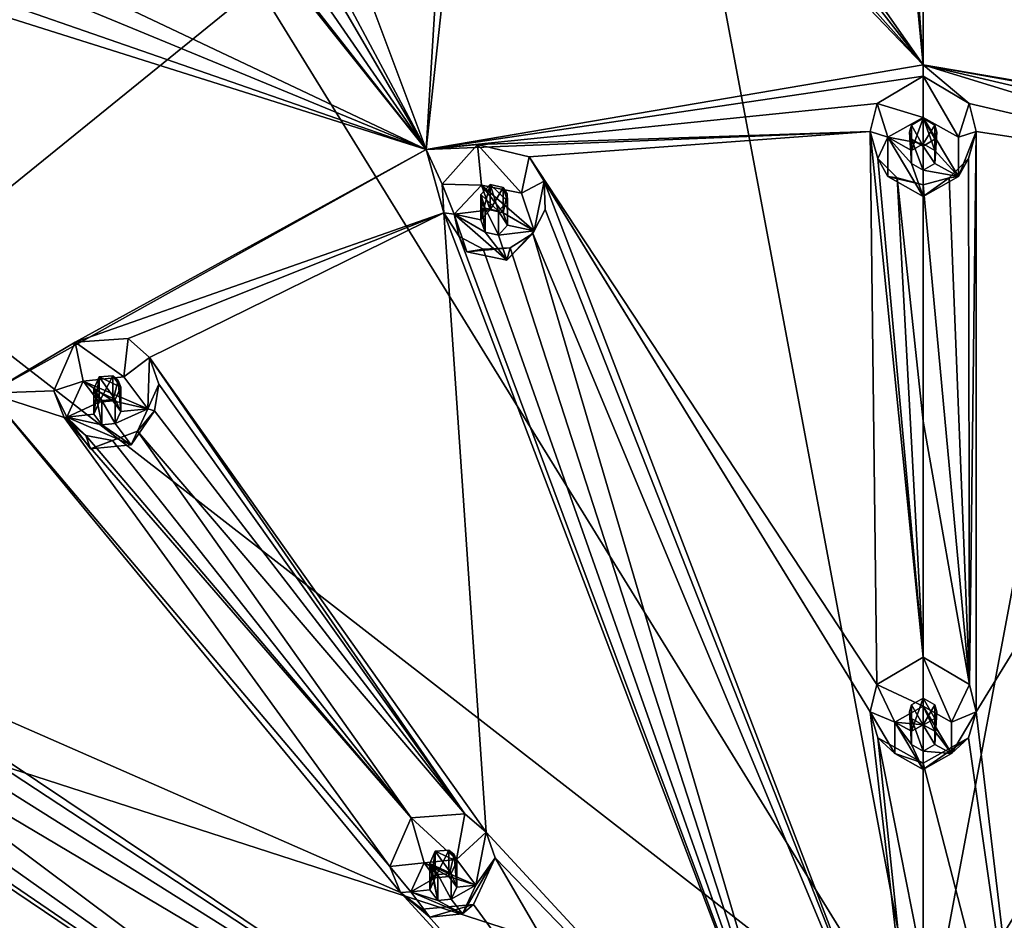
# Model space of a CAD drawing. Header units: millimetres. Extents: x -175 to 175, y 0 to 247.
# Tile 176 of 185: x -17 to 1, y 205 to 222. Entities that reach past the tile are written whole.
import ezdxf

# ---------------------------------------------------------------- set-up
doc = ezdxf.new("R2010")
doc.units = ezdxf.units.MM
doc.header["$LTSCALE"] = 65.185185
for name, color, linetype in [('17', 7, 'CONTINUOUS'), ('250', 7, 'CONTINUOUS'), ('251', 7, 'CONTINUOUS'), ('252', 7, 'CONTINUOUS'), ('253', 7, 'CONTINUOUS'), ('254', 7, 'CONTINUOUS'), ('295', 7, 'CONTINUOUS'), ('296', 7, 'CONTINUOUS'), ('297', 7, 'CONTINUOUS'), ('298', 7, 'CONTINUOUS'), ('299', 7, 'CONTINUOUS'), ('315', 7, 'CONTINUOUS'), ('316', 7, 'CONTINUOUS'), ('317', 7, 'CONTINUOUS'), ('318', 7, 'CONTINUOUS'), ('319', 7, 'CONTINUOUS'), ('320', 7, 'CONTINUOUS'), ('321', 7, 'CONTINUOUS'), ('322', 7, 'CONTINUOUS'), ('323', 7, 'CONTINUOUS'), ('324', 7, 'CONTINUOUS'), ('325', 7, 'CONTINUOUS'), ('326', 7, 'CONTINUOUS'), ('327', 7, 'CONTINUOUS'), ('328', 7, 'CONTINUOUS'), ('329', 7, 'CONTINUOUS'), ('401', 7, 'CONTINUOUS'), ('403', 7, 'CONTINUOUS'), ('404', 7, 'CONTINUOUS'), ('430', 7, 'CONTINUOUS'), ('458', 7, 'CONTINUOUS'), ('459', 7, 'CONTINUOUS'), ('90', 7, 'CONTINUOUS')]:
    doc.layers.add(name, color=color, linetype=linetype)

msp = doc.modelspace()

# ---------------------------------------------------------------- linework, layer by layer
at = {"layer": '17', "linetype": 'CONTINUOUS'}
for points in [[(-18.719, 217.302, 5.221), (-33.864, 232.956, 16.952), (-12.218, 222.571, 6.633), (-18.719, 217.302, 5.221)], [(-12.218, 222.571, 6.633), (-4.243, 225.375, 7.384), (0, 202.767, -1.22), (-12.218, 222.571, 6.633)], [(-4.243, 225.375, 7.384), (4.243, 225.375, 7.384), (0, 202.767, -1.22), (-4.243, 225.375, 7.384)], [(4.243, 225.375, 7.384), (12.218, 222.571, 6.633), (0, 202.767, -1.22), (4.243, 225.375, 7.384)], [(-18.719, 217.302, 5.221), (-12.218, 222.571, 6.633), (0, 202.767, -1.22), (-18.719, 217.302, 5.221)], [(12.218, 222.571, 6.633), (18.719, 217.302, 5.221), (0, 202.767, -1.22), (12.218, 222.571, 6.633)], [(-22.962, 210.203, 3.319), (-18.719, 217.302, 5.221), (0, 202.767, -1.22), (-22.962, 210.203, 3.319)], [(18.719, 217.302, 5.221), (22.962, 210.203, 3.319), (0, 202.767, -1.22), (18.719, 217.302, 5.221)], [(-24.435, 202.13, 1.156), (-22.962, 210.203, 3.319), (0, 202.767, -1.22), (-24.435, 202.13, 1.156)], [(22.962, 210.203, 3.319), (24.435, 202.13, 1.156), (0, 202.767, -1.22), (22.962, 210.203, 3.319)]]:
    msp.add_3dface(points, dxfattribs=at)
at = {"layer": '250', "linetype": 'CONTINUOUS'}
for points in [[(0.52, 209.046, 34.46), (0, 210.24, 32.709), (0, 209.336, 34.538), (0.52, 209.046, 34.46)], [(0, 210.24, 32.709), (0.52, 209.046, 34.46), (0.851, 209.738, 32.646), (0, 210.24, 32.709)], [(0.851, 209.738, 32.646), (0.52, 209.046, 34.46), (0.973, 209.237, 32.582), (0.851, 209.738, 32.646)], [(0.52, 209.046, 34.46), (0.52, 208.467, 34.305), (0.973, 209.237, 32.582), (0.52, 209.046, 34.46)], [(0.973, 209.237, 32.582), (0.52, 208.467, 34.305), (0.83, 208.757, 32.522), (0.973, 209.237, 32.582)], [(0, 208.177, 34.227), (0, 208.291, 32.463), (0.83, 208.757, 32.522), (0, 208.177, 34.227)], [(0.52, 208.467, 34.305), (0, 208.177, 34.227), (0.83, 208.757, 32.522), (0.52, 208.467, 34.305)]]:
    msp.add_3dface(points, dxfattribs=at)
at = {"layer": '251', "linetype": 'CONTINUOUS'}
for points in [[(0, 209.336, 34.538), (-0.52, 209.046, 34.46), (0, 208.998, 34.447), (0, 209.336, 34.538)], [(0.52, 208.467, 34.305), (0.52, 209.046, 34.46), (0, 209.336, 34.538), (0.52, 208.467, 34.305)], [(0.52, 208.467, 34.305), (0, 209.336, 34.538), (0.216, 208.877, 34.415), (0.52, 208.467, 34.305)], [(0, 209.336, 34.538), (0, 208.998, 34.447), (0.216, 208.877, 34.415), (0, 209.336, 34.538)], [(-0.52, 208.467, 34.305), (0, 208.177, 34.227), (-0.52, 209.046, 34.46), (-0.52, 208.467, 34.305)], [(-0.52, 209.046, 34.46), (0, 208.177, 34.227), (-0.216, 208.636, 34.35), (-0.52, 209.046, 34.46)], [(0, 208.998, 34.447), (-0.52, 209.046, 34.46), (-0.216, 208.877, 34.415), (0, 208.998, 34.447)], [(-0.216, 208.877, 34.415), (-0.52, 209.046, 34.46), (-0.216, 208.636, 34.35), (-0.216, 208.877, 34.415)], [(0.216, 208.636, 34.35), (0.52, 208.467, 34.305), (0.216, 208.877, 34.415), (0.216, 208.636, 34.35)], [(-0.216, 208.636, 34.35), (0, 208.177, 34.227), (0, 208.515, 34.318), (-0.216, 208.636, 34.35)], [(0, 208.515, 34.318), (0.52, 208.467, 34.305), (0.216, 208.636, 34.35), (0, 208.515, 34.318)], [(0, 208.177, 34.227), (0.52, 208.467, 34.305), (0, 208.515, 34.318), (0, 208.177, 34.227)]]:
    msp.add_3dface(points, dxfattribs=at)
at = {"layer": '252', "linetype": 'CONTINUOUS'}
for points in [[(0, 208.998, 34.447), (0, 209.488, 32.618), (0.217, 209.362, 32.602), (0, 208.998, 34.447)], [(0.216, 208.877, 34.415), (0, 208.998, 34.447), (0.217, 209.362, 32.602), (0.216, 208.877, 34.415)], [(0.25, 209.236, 32.586), (0.216, 208.877, 34.415), (0.217, 209.362, 32.602), (0.25, 209.236, 32.586)], [(0, 208.987, 32.555), (0.216, 208.636, 34.35), (0.215, 209.111, 32.571), (0, 208.987, 32.555)], [(0.215, 209.111, 32.571), (0.216, 208.636, 34.35), (0.25, 209.236, 32.586), (0.215, 209.111, 32.571)], [(0.216, 208.636, 34.35), (0.216, 208.877, 34.415), (0.25, 209.236, 32.586), (0.216, 208.636, 34.35)], [(0, 208.515, 34.318), (0.216, 208.636, 34.35), (0, 208.987, 32.555), (0, 208.515, 34.318)]]:
    msp.add_3dface(points, dxfattribs=at)
at = {"layer": '253', "linetype": 'CONTINUOUS'}
for points in [[(0, 210.24, 32.709), (-0.851, 209.738, 32.646), (0, 209.336, 34.538), (0, 210.24, 32.709)], [(-0.851, 209.738, 32.646), (-0.973, 209.237, 32.582), (-0.52, 209.046, 34.46), (-0.851, 209.738, 32.646)], [(0, 209.336, 34.538), (-0.851, 209.738, 32.646), (-0.52, 209.046, 34.46), (0, 209.336, 34.538)], [(-0.973, 209.237, 32.582), (-0.83, 208.757, 32.522), (-0.52, 208.467, 34.305), (-0.973, 209.237, 32.582)], [(-0.973, 209.237, 32.582), (-0.52, 208.467, 34.305), (-0.52, 209.046, 34.46), (-0.973, 209.237, 32.582)], [(-0.83, 208.757, 32.522), (0, 208.291, 32.463), (-0.52, 208.467, 34.305), (-0.83, 208.757, 32.522)], [(0, 208.291, 32.463), (0, 208.177, 34.227), (-0.52, 208.467, 34.305), (0, 208.291, 32.463)]]:
    msp.add_3dface(points, dxfattribs=at)
at = {"layer": '254', "linetype": 'CONTINUOUS'}
for points in [[(0, 209.488, 32.618), (-0.216, 208.877, 34.415), (-0.217, 209.362, 32.602), (0, 209.488, 32.618)], [(0, 208.998, 34.447), (-0.216, 208.877, 34.415), (0, 209.488, 32.618), (0, 208.998, 34.447)], [(-0.217, 209.362, 32.602), (-0.216, 208.636, 34.35), (-0.25, 209.236, 32.586), (-0.217, 209.362, 32.602)], [(-0.216, 208.877, 34.415), (-0.216, 208.636, 34.35), (-0.217, 209.362, 32.602), (-0.216, 208.877, 34.415)], [(-0.25, 209.236, 32.586), (-0.216, 208.636, 34.35), (-0.215, 209.111, 32.571), (-0.25, 209.236, 32.586)], [(-0.216, 208.636, 34.35), (0, 208.515, 34.318), (-0.215, 209.111, 32.571), (-0.216, 208.636, 34.35)], [(0, 208.515, 34.318), (0, 208.987, 32.555), (-0.215, 209.111, 32.571), (0, 208.515, 34.318)]]:
    msp.add_3dface(points, dxfattribs=at)
at = {"layer": '295', "linetype": 'CONTINUOUS'}
for points in [[(-8.422, 207.362, 32.009), (-9.405, 207.289, 31.918), (-8.573, 206.519, 33.783), (-8.422, 207.362, 32.009)], [(-8.573, 206.519, 33.783), (-9.405, 207.289, 31.918), (-9.169, 206.458, 33.766), (-8.573, 206.519, 33.783)], [(-8.029, 207.022, 31.989), (-8.422, 207.362, 32.009), (-8.573, 206.519, 33.783), (-8.029, 207.022, 31.989)], [(-8.22, 206.05, 33.657), (-8.029, 207.022, 31.989), (-8.573, 206.519, 33.783), (-8.22, 206.05, 33.657)], [(-7.862, 206.55, 31.93), (-8.029, 207.022, 31.989), (-8.22, 206.05, 33.657), (-7.862, 206.55, 31.93)], [(-8.26, 205.698, 31.768), (-7.862, 206.55, 31.93), (-8.464, 205.521, 33.515), (-8.26, 205.698, 31.768)], [(-8.464, 205.521, 33.515), (-7.862, 206.55, 31.93), (-8.22, 206.05, 33.657), (-8.464, 205.521, 33.515)]]:
    msp.add_3dface(points, dxfattribs=at)
at = {"layer": '296', "linetype": 'CONTINUOUS'}
for points in [[(-9.169, 206.458, 33.766), (-9.413, 205.929, 33.625), (-8.964, 206.185, 33.693), (-9.169, 206.458, 33.766)], [(-8.22, 206.05, 33.657), (-8.573, 206.519, 33.783), (-9.169, 206.458, 33.766), (-8.22, 206.05, 33.657)], [(-8.22, 206.05, 33.657), (-9.169, 206.458, 33.766), (-8.715, 206.21, 33.7), (-8.22, 206.05, 33.657)], [(-9.169, 206.458, 33.766), (-8.964, 206.185, 33.693), (-8.715, 206.21, 33.7), (-9.169, 206.458, 33.766)], [(-8.568, 206.015, 33.648), (-8.22, 206.05, 33.657), (-8.715, 206.21, 33.7), (-8.568, 206.015, 33.648)], [(-8.964, 206.185, 33.693), (-9.413, 205.929, 33.625), (-9.065, 205.964, 33.634), (-8.964, 206.185, 33.693)], [(-8.464, 205.521, 33.515), (-8.22, 206.05, 33.657), (-8.67, 205.794, 33.588), (-8.464, 205.521, 33.515)], [(-8.67, 205.794, 33.588), (-8.22, 206.05, 33.657), (-8.568, 206.015, 33.648), (-8.67, 205.794, 33.588)], [(-9.065, 205.964, 33.634), (-9.413, 205.929, 33.625), (-8.918, 205.769, 33.582), (-9.065, 205.964, 33.634)], [(-9.061, 205.46, 33.499), (-8.464, 205.521, 33.515), (-9.413, 205.929, 33.625), (-9.061, 205.46, 33.499)], [(-9.413, 205.929, 33.625), (-8.464, 205.521, 33.515), (-8.918, 205.769, 33.582), (-9.413, 205.929, 33.625)], [(-8.918, 205.769, 33.582), (-8.464, 205.521, 33.515), (-8.67, 205.794, 33.588), (-8.918, 205.769, 33.582)]]:
    msp.add_3dface(points, dxfattribs=at)
at = {"layer": '297', "linetype": 'CONTINUOUS'}
for points in [[(-8.715, 206.21, 33.7), (-8.964, 206.185, 33.693), (-8.714, 206.695, 31.888), (-8.715, 206.21, 33.7)], [(-8.964, 206.185, 33.693), (-8.964, 206.675, 31.864), (-8.714, 206.695, 31.888), (-8.964, 206.185, 33.693)], [(-8.613, 206.611, 31.883), (-8.715, 206.21, 33.7), (-8.714, 206.695, 31.888), (-8.613, 206.611, 31.883)], [(-8.568, 206.015, 33.648), (-8.715, 206.21, 33.7), (-8.613, 206.611, 31.883), (-8.568, 206.015, 33.648)], [(-8.568, 206.489, 31.868), (-8.568, 206.015, 33.648), (-8.613, 206.611, 31.883), (-8.568, 206.489, 31.868)], [(-8.67, 206.266, 31.826), (-8.568, 206.015, 33.648), (-8.568, 206.489, 31.868), (-8.67, 206.266, 31.826)], [(-8.67, 205.794, 33.588), (-8.568, 206.015, 33.648), (-8.67, 206.266, 31.826), (-8.67, 205.794, 33.588)]]:
    msp.add_3dface(points, dxfattribs=at)
at = {"layer": '298', "linetype": 'CONTINUOUS'}
for points in [[(-9.405, 207.289, 31.918), (-9.798, 206.396, 31.75), (-9.169, 206.458, 33.766), (-9.405, 207.289, 31.918)], [(-9.169, 206.458, 33.766), (-9.798, 206.396, 31.75), (-9.413, 205.929, 33.625), (-9.169, 206.458, 33.766)], [(-9.798, 206.396, 31.75), (-9.602, 205.918, 31.693), (-9.413, 205.929, 33.625), (-9.798, 206.396, 31.75)], [(-9.602, 205.918, 31.693), (-9.061, 205.46, 33.499), (-9.413, 205.929, 33.625), (-9.602, 205.918, 31.693)], [(-9.602, 205.918, 31.693), (-9.205, 205.607, 31.678), (-9.061, 205.46, 33.499), (-9.602, 205.918, 31.693)], [(-9.205, 205.607, 31.678), (-8.26, 205.698, 31.768), (-9.061, 205.46, 33.499), (-9.205, 205.607, 31.678)], [(-8.26, 205.698, 31.768), (-8.464, 205.521, 33.515), (-9.061, 205.46, 33.499), (-8.26, 205.698, 31.768)]]:
    msp.add_3dface(points, dxfattribs=at)
at = {"layer": '299', "linetype": 'CONTINUOUS'}
for points in [[(-8.964, 206.185, 33.693), (-9.065, 205.964, 33.634), (-8.964, 206.675, 31.864), (-8.964, 206.185, 33.693)], [(-8.964, 206.675, 31.864), (-9.065, 205.964, 33.634), (-9.065, 206.449, 31.822), (-8.964, 206.675, 31.864)], [(-9.065, 205.964, 33.634), (-8.918, 205.769, 33.582), (-9.065, 206.449, 31.822), (-9.065, 205.964, 33.634)], [(-9.065, 206.449, 31.822), (-8.918, 205.769, 33.582), (-9.018, 206.327, 31.807), (-9.065, 206.449, 31.822)], [(-9.018, 206.327, 31.807), (-8.918, 205.769, 33.582), (-8.917, 206.245, 31.803), (-9.018, 206.327, 31.807)], [(-8.918, 205.769, 33.582), (-8.67, 205.794, 33.588), (-8.917, 206.245, 31.803), (-8.918, 205.769, 33.582)], [(-8.67, 205.794, 33.588), (-8.67, 206.266, 31.826), (-8.917, 206.245, 31.803), (-8.67, 205.794, 33.588)]]:
    msp.add_3dface(points, dxfattribs=at)
at = {"layer": '315', "linetype": 'CONTINUOUS'}
for points in [[(-14.607, 216.092, 32.27), (-15.576, 216.026, 32.133), (-14.683, 215.388, 34.032), (-14.607, 216.092, 32.27)], [(-14.683, 215.388, 34.032), (-15.576, 216.026, 32.133), (-15.429, 215.313, 34.012), (-14.683, 215.388, 34.032)], [(-14.21, 215.744, 32.3), (-14.607, 216.092, 32.27), (-14.683, 215.388, 34.032), (-14.21, 215.744, 32.3)], [(-14.243, 214.802, 33.875), (-14.21, 215.744, 32.3), (-14.683, 215.388, 34.032), (-14.243, 214.802, 33.875)], [(-14.038, 215.255, 32.288), (-14.21, 215.744, 32.3), (-14.243, 214.802, 33.875), (-14.038, 215.255, 32.288)], [(-14.122, 214.766, 32.24), (-14.038, 215.255, 32.288), (-14.243, 214.802, 33.875), (-14.122, 214.766, 32.24)], [(-14.548, 214.14, 33.698), (-14.122, 214.766, 32.24), (-14.243, 214.802, 33.875), (-14.548, 214.14, 33.698)], [(-14.435, 214.389, 32.17), (-14.122, 214.766, 32.24), (-14.548, 214.14, 33.698), (-14.435, 214.389, 32.17)]]:
    msp.add_3dface(points, dxfattribs=at)
at = {"layer": '316', "linetype": 'CONTINUOUS'}
for points in [[(-15.429, 215.313, 34.012), (-15.734, 214.651, 33.835), (-15.135, 214.922, 33.907), (-15.429, 215.313, 34.012)], [(-14.243, 214.802, 33.875), (-14.683, 215.388, 34.032), (-15.429, 215.313, 34.012), (-14.243, 214.802, 33.875)], [(-14.243, 214.802, 33.875), (-15.429, 215.313, 34.012), (-14.887, 214.947, 33.914), (-14.243, 214.802, 33.875)], [(-15.429, 215.313, 34.012), (-15.135, 214.922, 33.907), (-14.887, 214.947, 33.914), (-15.429, 215.313, 34.012)], [(-15.135, 214.922, 33.907), (-15.734, 214.651, 33.835), (-15.237, 214.701, 33.848), (-15.135, 214.922, 33.907)], [(-14.74, 214.752, 33.862), (-14.243, 214.802, 33.875), (-14.887, 214.947, 33.914), (-14.74, 214.752, 33.862)], [(-15.237, 214.701, 33.848), (-15.734, 214.651, 33.835), (-15.09, 214.506, 33.796), (-15.237, 214.701, 33.848)], [(-14.548, 214.14, 33.698), (-14.243, 214.802, 33.875), (-14.842, 214.531, 33.803), (-14.548, 214.14, 33.698)], [(-14.842, 214.531, 33.803), (-14.243, 214.802, 33.875), (-14.74, 214.752, 33.862), (-14.842, 214.531, 33.803)], [(-15.294, 214.065, 33.678), (-14.548, 214.14, 33.698), (-15.734, 214.651, 33.835), (-15.294, 214.065, 33.678)], [(-15.734, 214.651, 33.835), (-14.548, 214.14, 33.698), (-15.09, 214.506, 33.796), (-15.734, 214.651, 33.835)], [(-15.09, 214.506, 33.796), (-14.548, 214.14, 33.698), (-14.842, 214.531, 33.803), (-15.09, 214.506, 33.796)]]:
    msp.add_3dface(points, dxfattribs=at)
at = {"layer": '317', "linetype": 'CONTINUOUS'}
for points in [[(-14.887, 214.947, 33.914), (-15.135, 214.922, 33.907), (-14.888, 215.41, 32.187), (-14.887, 214.947, 33.914)], [(-15.135, 214.922, 33.907), (-15.135, 215.392, 32.151), (-14.888, 215.41, 32.187), (-15.135, 214.922, 33.907)], [(-14.786, 215.323, 32.194), (-14.887, 214.947, 33.914), (-14.888, 215.41, 32.187), (-14.786, 215.323, 32.194)], [(-14.74, 214.752, 33.862), (-14.887, 214.947, 33.914), (-14.786, 215.323, 32.194), (-14.74, 214.752, 33.862)], [(-14.74, 215.197, 32.191), (-14.74, 214.752, 33.862), (-14.786, 215.323, 32.194), (-14.74, 215.197, 32.191)], [(-14.842, 214.971, 32.161), (-14.74, 214.752, 33.862), (-14.74, 215.197, 32.191), (-14.842, 214.971, 32.161)], [(-14.842, 214.531, 33.803), (-14.74, 214.752, 33.862), (-14.842, 214.971, 32.161), (-14.842, 214.531, 33.803)]]:
    msp.add_3dface(points, dxfattribs=at)
at = {"layer": '318', "linetype": 'CONTINUOUS'}
for points in [[(-15.576, 216.026, 32.133), (-15.971, 215.135, 32.014), (-15.429, 215.313, 34.012), (-15.576, 216.026, 32.133)], [(-15.429, 215.313, 34.012), (-15.971, 215.135, 32.014), (-15.734, 214.651, 33.835), (-15.429, 215.313, 34.012)], [(-15.971, 215.135, 32.014), (-15.781, 214.642, 32.004), (-15.734, 214.651, 33.835), (-15.971, 215.135, 32.014)], [(-15.781, 214.642, 32.004), (-15.382, 214.312, 32.035), (-15.734, 214.651, 33.835), (-15.781, 214.642, 32.004)], [(-15.382, 214.312, 32.035), (-15.294, 214.065, 33.678), (-15.734, 214.651, 33.835), (-15.382, 214.312, 32.035)], [(-14.895, 214.223, 32.095), (-14.435, 214.389, 32.17), (-15.294, 214.065, 33.678), (-14.895, 214.223, 32.095)], [(-14.435, 214.389, 32.17), (-14.548, 214.14, 33.698), (-15.294, 214.065, 33.678), (-14.435, 214.389, 32.17)], [(-15.382, 214.312, 32.035), (-14.895, 214.223, 32.095), (-15.294, 214.065, 33.678), (-15.382, 214.312, 32.035)]]:
    msp.add_3dface(points, dxfattribs=at)
at = {"layer": '319', "linetype": 'CONTINUOUS'}
for points in [[(-15.135, 214.922, 33.907), (-15.237, 214.701, 33.848), (-15.135, 215.392, 32.151), (-15.135, 214.922, 33.907)], [(-15.135, 215.392, 32.151), (-15.237, 214.701, 33.848), (-15.237, 215.165, 32.121), (-15.135, 215.392, 32.151)], [(-15.237, 215.165, 32.121), (-15.237, 214.701, 33.848), (-15.19, 215.039, 32.118), (-15.237, 215.165, 32.121)], [(-15.237, 214.701, 33.848), (-15.09, 214.506, 33.796), (-15.19, 215.039, 32.118), (-15.237, 214.701, 33.848)], [(-15.19, 215.039, 32.118), (-15.09, 214.506, 33.796), (-15.088, 214.952, 32.126), (-15.19, 215.039, 32.118)], [(-15.09, 214.506, 33.796), (-14.842, 214.531, 33.803), (-15.088, 214.952, 32.126), (-15.09, 214.506, 33.796)], [(-14.842, 214.531, 33.803), (-14.842, 214.971, 32.161), (-15.088, 214.952, 32.126), (-14.842, 214.531, 33.803)]]:
    msp.add_3dface(points, dxfattribs=at)
at = {"layer": '320', "linetype": 'CONTINUOUS'}
for points in [[(-7.236, 219.434, 33.166), (-8.189, 219.661, 33.107), (-7.378, 218.763, 34.937), (-7.236, 219.434, 33.166)], [(-7.378, 218.763, 34.937), (-8.189, 219.661, 33.107), (-8.112, 218.914, 34.977), (-7.378, 218.763, 34.937)], [(-6.96, 218.983, 33.167), (-7.236, 219.434, 33.166), (-7.378, 218.763, 34.937), (-6.96, 218.983, 33.167)], [(-7.146, 218.074, 34.752), (-6.96, 218.983, 33.167), (-7.378, 218.763, 34.937), (-7.146, 218.074, 34.752)], [(-6.943, 218.465, 33.148), (-6.96, 218.983, 33.167), (-7.146, 218.074, 34.752), (-6.943, 218.465, 33.148)], [(-7.173, 218.023, 33.113), (-6.943, 218.465, 33.148), (-7.146, 218.074, 34.752), (-7.173, 218.023, 33.113)], [(-7.648, 217.536, 34.608), (-7.173, 218.023, 33.113), (-7.146, 218.074, 34.752), (-7.648, 217.536, 34.608)], [(-7.589, 217.758, 33.073), (-7.173, 218.023, 33.113), (-7.648, 217.536, 34.608), (-7.589, 217.758, 33.073)]]:
    msp.add_3dface(points, dxfattribs=at)
at = {"layer": '321', "linetype": 'CONTINUOUS'}
for points in [[(-8.112, 218.914, 34.977), (-8.614, 218.376, 34.833), (-7.957, 218.455, 34.854), (-8.112, 218.914, 34.977)], [(-7.146, 218.074, 34.752), (-7.378, 218.763, 34.937), (-8.112, 218.914, 34.977), (-7.146, 218.074, 34.752)], [(-7.146, 218.074, 34.752), (-8.112, 218.914, 34.977), (-7.713, 218.405, 34.841), (-7.146, 218.074, 34.752)], [(-8.112, 218.914, 34.977), (-7.957, 218.455, 34.854), (-7.713, 218.405, 34.841), (-8.112, 218.914, 34.977)], [(-7.957, 218.455, 34.854), (-8.614, 218.376, 34.833), (-8.124, 218.275, 34.806), (-7.957, 218.455, 34.854)], [(-8.382, 217.687, 34.648), (-7.648, 217.536, 34.608), (-8.614, 218.376, 34.833), (-8.382, 217.687, 34.648)], [(-8.614, 218.376, 34.833), (-7.648, 217.536, 34.608), (-8.047, 218.046, 34.744), (-8.614, 218.376, 34.833)], [(-8.124, 218.275, 34.806), (-8.614, 218.376, 34.833), (-8.047, 218.046, 34.744), (-8.124, 218.275, 34.806)], [(-7.635, 218.175, 34.779), (-7.146, 218.074, 34.752), (-7.713, 218.405, 34.841), (-7.635, 218.175, 34.779)], [(-7.803, 217.995, 34.731), (-7.146, 218.074, 34.752), (-7.635, 218.175, 34.779), (-7.803, 217.995, 34.731)], [(-8.047, 218.046, 34.744), (-7.648, 217.536, 34.608), (-7.803, 217.995, 34.731), (-8.047, 218.046, 34.744)], [(-7.648, 217.536, 34.608), (-7.146, 218.074, 34.752), (-7.803, 217.995, 34.731), (-7.648, 217.536, 34.608)]]:
    msp.add_3dface(points, dxfattribs=at)
at = {"layer": '322', "linetype": 'CONTINUOUS'}
for points in [[(-7.957, 218.455, 34.854), (-7.957, 218.925, 33.098), (-7.713, 218.868, 33.113), (-7.957, 218.455, 34.854)], [(-7.713, 218.405, 34.841), (-7.957, 218.455, 34.854), (-7.713, 218.868, 33.113), (-7.713, 218.405, 34.841)], [(-7.642, 218.754, 33.114), (-7.713, 218.405, 34.841), (-7.713, 218.868, 33.113), (-7.642, 218.754, 33.114)], [(-7.635, 218.175, 34.779), (-7.713, 218.405, 34.841), (-7.642, 218.754, 33.114), (-7.635, 218.175, 34.779)], [(-7.636, 218.62, 33.108), (-7.635, 218.175, 34.779), (-7.642, 218.754, 33.114), (-7.636, 218.62, 33.108)], [(-7.803, 218.435, 33.089), (-7.635, 218.175, 34.779), (-7.636, 218.62, 33.108), (-7.803, 218.435, 33.089)], [(-7.803, 217.995, 34.731), (-7.635, 218.175, 34.779), (-7.803, 218.435, 33.089), (-7.803, 217.995, 34.731)]]:
    msp.add_3dface(points, dxfattribs=at)
at = {"layer": '323', "linetype": 'CONTINUOUS'}
for points in [[(-8.189, 219.661, 33.107), (-8.839, 218.93, 33.031), (-8.112, 218.914, 34.977), (-8.189, 219.661, 33.107)], [(-8.839, 218.93, 33.031), (-8.807, 218.403, 33.012), (-8.614, 218.376, 34.833), (-8.839, 218.93, 33.031)], [(-8.112, 218.914, 34.977), (-8.839, 218.93, 33.031), (-8.614, 218.376, 34.833), (-8.112, 218.914, 34.977)], [(-8.807, 218.403, 33.012), (-8.523, 217.969, 33.015), (-8.614, 218.376, 34.833), (-8.807, 218.403, 33.012)], [(-8.523, 217.969, 33.015), (-8.382, 217.687, 34.648), (-8.614, 218.376, 34.833), (-8.523, 217.969, 33.015)], [(-8.523, 217.969, 33.015), (-8.082, 217.738, 33.037), (-8.382, 217.687, 34.648), (-8.523, 217.969, 33.015)], [(-8.082, 217.738, 33.037), (-7.589, 217.758, 33.073), (-8.382, 217.687, 34.648), (-8.082, 217.738, 33.037)], [(-7.589, 217.758, 33.073), (-7.648, 217.536, 34.608), (-8.382, 217.687, 34.648), (-7.589, 217.758, 33.073)]]:
    msp.add_3dface(points, dxfattribs=at)
at = {"layer": '324', "linetype": 'CONTINUOUS'}
for points in [[(-7.957, 218.455, 34.854), (-8.124, 218.275, 34.806), (-7.957, 218.925, 33.098), (-7.957, 218.455, 34.854)], [(-7.957, 218.925, 33.098), (-8.124, 218.275, 34.806), (-8.124, 218.739, 33.078), (-7.957, 218.925, 33.098)], [(-8.124, 218.739, 33.078), (-8.124, 218.275, 34.806), (-8.117, 218.605, 33.074), (-8.124, 218.739, 33.078)], [(-8.124, 218.275, 34.806), (-8.047, 218.046, 34.744), (-8.117, 218.605, 33.074), (-8.124, 218.275, 34.806)], [(-8.117, 218.605, 33.074), (-8.047, 218.046, 34.744), (-8.045, 218.491, 33.074), (-8.117, 218.605, 33.074)], [(-8.047, 218.046, 34.744), (-7.803, 217.995, 34.731), (-8.045, 218.491, 33.074), (-8.047, 218.046, 34.744)], [(-7.803, 217.995, 34.731), (-7.803, 218.435, 33.089), (-8.045, 218.491, 33.074), (-7.803, 217.995, 34.731)]]:
    msp.add_3dface(points, dxfattribs=at)
at = {"layer": '325', "linetype": 'CONTINUOUS'}
for points in [[(0.65, 219.793, 35.213), (0, 220.914, 33.442), (0, 220.155, 35.31), (0.65, 219.793, 35.213)], [(0, 220.914, 33.442), (0.65, 219.793, 35.213), (0.843, 220.412, 33.428), (0, 220.914, 33.442)], [(0.843, 220.412, 33.428), (0.65, 219.793, 35.213), (0.971, 219.899, 33.413), (0.843, 220.412, 33.428)], [(0.65, 219.793, 35.213), (0.65, 219.068, 35.018), (0.971, 219.899, 33.413), (0.65, 219.793, 35.213)], [(0.971, 219.899, 33.413), (0.65, 219.068, 35.018), (0.831, 219.4, 33.398), (0.971, 219.899, 33.413)], [(0.831, 219.4, 33.398), (0.65, 219.068, 35.018), (0.478, 219.048, 33.388), (0.831, 219.4, 33.398)], [(0.65, 219.068, 35.018), (0, 218.706, 34.921), (0.478, 219.048, 33.388), (0.65, 219.068, 35.018)], [(0, 218.706, 34.921), (0, 218.919, 33.384), (0.478, 219.048, 33.388), (0, 218.706, 34.921)]]:
    msp.add_3dface(points, dxfattribs=at)
at = {"layer": '326', "linetype": 'CONTINUOUS'}
for points in [[(0, 220.155, 35.31), (-0.65, 219.793, 35.213), (0, 219.672, 35.18), (0, 220.155, 35.31)], [(0.65, 219.068, 35.018), (0.65, 219.793, 35.213), (0, 220.155, 35.31), (0.65, 219.068, 35.018)], [(0.65, 219.068, 35.018), (0, 220.155, 35.31), (0.216, 219.551, 35.148), (0.65, 219.068, 35.018)], [(0, 220.155, 35.31), (0, 219.672, 35.18), (0.216, 219.551, 35.148), (0, 220.155, 35.31)], [(-0.65, 219.068, 35.018), (0, 218.706, 34.921), (-0.65, 219.793, 35.213), (-0.65, 219.068, 35.018)], [(-0.65, 219.793, 35.213), (0, 218.706, 34.921), (-0.216, 219.31, 35.083), (-0.65, 219.793, 35.213)], [(0, 219.672, 35.18), (-0.65, 219.793, 35.213), (-0.216, 219.551, 35.148), (0, 219.672, 35.18)], [(-0.216, 219.551, 35.148), (-0.65, 219.793, 35.213), (-0.216, 219.31, 35.083), (-0.216, 219.551, 35.148)], [(0.216, 219.31, 35.083), (0.65, 219.068, 35.018), (0.216, 219.551, 35.148), (0.216, 219.31, 35.083)], [(-0.216, 219.31, 35.083), (0, 218.706, 34.921), (0, 219.189, 35.051), (-0.216, 219.31, 35.083)], [(0, 219.189, 35.051), (0.65, 219.068, 35.018), (0.216, 219.31, 35.083), (0, 219.189, 35.051)], [(0, 218.706, 34.921), (0.65, 219.068, 35.018), (0, 219.189, 35.051), (0, 218.706, 34.921)]]:
    msp.add_3dface(points, dxfattribs=at)
at = {"layer": '327', "linetype": 'CONTINUOUS'}
for points in [[(0, 219.672, 35.18), (0, 220.143, 33.424), (0.216, 220.015, 33.42), (0, 219.672, 35.18)], [(0.216, 219.551, 35.148), (0, 219.672, 35.18), (0.216, 220.015, 33.42), (0.216, 219.551, 35.148)], [(0.25, 219.885, 33.417), (0.216, 219.551, 35.148), (0.216, 220.015, 33.42), (0.25, 219.885, 33.417)], [(0.215, 219.755, 33.413), (0.216, 219.31, 35.083), (0.25, 219.885, 33.417), (0.215, 219.755, 33.413)], [(0.216, 219.31, 35.083), (0.216, 219.551, 35.148), (0.25, 219.885, 33.417), (0.216, 219.31, 35.083)], [(0, 219.629, 33.409), (0.216, 219.31, 35.083), (0.215, 219.755, 33.413), (0, 219.629, 33.409)], [(0, 219.189, 35.051), (0.216, 219.31, 35.083), (0, 219.629, 33.409), (0, 219.189, 35.051)]]:
    msp.add_3dface(points, dxfattribs=at)
at = {"layer": '328', "linetype": 'CONTINUOUS'}
for points in [[(0, 220.914, 33.442), (-0.843, 220.412, 33.428), (0, 220.155, 35.31), (0, 220.914, 33.442)], [(-0.843, 220.412, 33.428), (-0.971, 219.899, 33.413), (-0.65, 219.793, 35.213), (-0.843, 220.412, 33.428)], [(0, 220.155, 35.31), (-0.843, 220.412, 33.428), (-0.65, 219.793, 35.213), (0, 220.155, 35.31)], [(-0.971, 219.899, 33.413), (-0.831, 219.4, 33.398), (-0.65, 219.793, 35.213), (-0.971, 219.899, 33.413)], [(-0.831, 219.4, 33.398), (-0.65, 219.068, 35.018), (-0.65, 219.793, 35.213), (-0.831, 219.4, 33.398)], [(-0.831, 219.4, 33.398), (-0.478, 219.048, 33.388), (-0.65, 219.068, 35.018), (-0.831, 219.4, 33.398)], [(-0.478, 219.048, 33.388), (0, 218.919, 33.384), (-0.65, 219.068, 35.018), (-0.478, 219.048, 33.388)], [(0, 218.919, 33.384), (0, 218.706, 34.921), (-0.65, 219.068, 35.018), (0, 218.919, 33.384)]]:
    msp.add_3dface(points, dxfattribs=at)
at = {"layer": '329', "linetype": 'CONTINUOUS'}
for points in [[(0, 219.672, 35.18), (-0.216, 219.551, 35.148), (0, 220.143, 33.424), (0, 219.672, 35.18)], [(0, 220.143, 33.424), (-0.216, 219.551, 35.148), (-0.216, 220.015, 33.42), (0, 220.143, 33.424)], [(-0.216, 220.015, 33.42), (-0.216, 219.551, 35.148), (-0.25, 219.885, 33.417), (-0.216, 220.015, 33.42)], [(-0.216, 219.551, 35.148), (-0.216, 219.31, 35.083), (-0.25, 219.885, 33.417), (-0.216, 219.551, 35.148)], [(-0.25, 219.885, 33.417), (-0.216, 219.31, 35.083), (-0.215, 219.755, 33.413), (-0.25, 219.885, 33.417)], [(-0.216, 219.31, 35.083), (0, 219.189, 35.051), (-0.215, 219.755, 33.413), (-0.216, 219.31, 35.083)], [(0, 219.189, 35.051), (0, 219.629, 33.409), (-0.215, 219.755, 33.413), (0, 219.189, 35.051)]]:
    msp.add_3dface(points, dxfattribs=at)
at = {"layer": '401', "linetype": 'CONTINUOUS'}
for points in [[(-7.803, 218.435, 33.089), (-7.957, 218.925, 33.098), (-8.124, 218.739, 33.078), (-7.803, 218.435, 33.089)], [(-7.957, 218.925, 33.098), (-7.803, 218.435, 33.089), (-7.636, 218.62, 33.108), (-7.957, 218.925, 33.098)], [(-7.957, 218.925, 33.098), (-7.636, 218.62, 33.108), (-7.713, 218.868, 33.113), (-7.957, 218.925, 33.098)], [(-7.636, 218.62, 33.108), (-7.642, 218.754, 33.114), (-7.713, 218.868, 33.113), (-7.636, 218.62, 33.108)], [(-7.803, 218.435, 33.089), (-8.124, 218.739, 33.078), (-8.045, 218.491, 33.074), (-7.803, 218.435, 33.089)], [(-8.124, 218.739, 33.078), (-8.117, 218.605, 33.074), (-8.045, 218.491, 33.074), (-8.124, 218.739, 33.078)]]:
    msp.add_3dface(points, dxfattribs=at)
at = {"layer": '403', "linetype": 'CONTINUOUS'}
for points in [[(-8.67, 206.266, 31.826), (-8.964, 206.675, 31.864), (-9.065, 206.449, 31.822), (-8.67, 206.266, 31.826)], [(-8.964, 206.675, 31.864), (-8.568, 206.489, 31.868), (-8.714, 206.695, 31.888), (-8.964, 206.675, 31.864)], [(-8.964, 206.675, 31.864), (-8.67, 206.266, 31.826), (-8.568, 206.489, 31.868), (-8.964, 206.675, 31.864)], [(-8.568, 206.489, 31.868), (-8.613, 206.611, 31.883), (-8.714, 206.695, 31.888), (-8.568, 206.489, 31.868)], [(-8.67, 206.266, 31.826), (-9.065, 206.449, 31.822), (-8.917, 206.245, 31.803), (-8.67, 206.266, 31.826)], [(-9.065, 206.449, 31.822), (-9.018, 206.327, 31.807), (-8.917, 206.245, 31.803), (-9.065, 206.449, 31.822)]]:
    msp.add_3dface(points, dxfattribs=at)
at = {"layer": '404', "linetype": 'CONTINUOUS'}
for points in [[(-14.842, 214.971, 32.161), (-15.135, 215.392, 32.151), (-15.237, 215.165, 32.121), (-14.842, 214.971, 32.161)], [(-15.135, 215.392, 32.151), (-14.74, 215.197, 32.191), (-14.888, 215.41, 32.187), (-15.135, 215.392, 32.151)], [(-15.135, 215.392, 32.151), (-14.842, 214.971, 32.161), (-14.74, 215.197, 32.191), (-15.135, 215.392, 32.151)], [(-14.74, 215.197, 32.191), (-14.786, 215.323, 32.194), (-14.888, 215.41, 32.187), (-14.74, 215.197, 32.191)], [(-14.842, 214.971, 32.161), (-15.237, 215.165, 32.121), (-15.088, 214.952, 32.126), (-14.842, 214.971, 32.161)], [(-15.237, 215.165, 32.121), (-15.19, 215.039, 32.118), (-15.088, 214.952, 32.126), (-15.237, 215.165, 32.121)]]:
    msp.add_3dface(points, dxfattribs=at)
at = {"layer": '430', "linetype": 'CONTINUOUS'}
for points in [[(0.957, 231.134, 33.174), (0.662, 230.416, 33.226), (9.133, 219.569, 33.03), (0.957, 231.134, 33.174)], [(6.758, 229.797, 33.06), (0.957, 231.134, 33.174), (9.133, 219.569, 33.03), (6.758, 229.797, 33.06)], [(0.662, 230.416, 33.226), (0, 230.135, 33.246), (9.133, 219.569, 33.03), (0.662, 230.416, 33.226)], [(0, 230.135, 33.246), (0, 225.526, 33.44), (9.133, 219.569, 33.03), (0, 230.135, 33.246)], [(0, 225.526, 33.44), (0, 221.124, 33.447), (9.133, 219.569, 33.03), (0, 225.526, 33.44)], [(0, 221.124, 33.447), (0, 220.914, 33.442), (0.843, 220.412, 33.428), (0, 221.124, 33.447)], [(0, 221.124, 33.447), (0.843, 220.412, 33.428), (6.96, 218.983, 33.167), (0, 221.124, 33.447)], [(8.189, 219.661, 33.107), (0, 221.124, 33.447), (7.236, 219.434, 33.166), (8.189, 219.661, 33.107)], [(0, 221.124, 33.447), (8.189, 219.661, 33.107), (9.133, 219.569, 33.03), (0, 221.124, 33.447)], [(0, 221.124, 33.447), (6.96, 218.983, 33.167), (7.236, 219.434, 33.166), (0, 221.124, 33.447)], [(0.843, 220.412, 33.428), (0.971, 219.899, 33.413), (6.96, 218.983, 33.167), (0.843, 220.412, 33.428)], [(0.851, 209.738, 32.646), (0.971, 219.899, 33.413), (0.831, 219.4, 33.398), (0.851, 209.738, 32.646)], [(0.851, 209.738, 32.646), (0.973, 209.237, 32.582), (0.971, 219.899, 33.413), (0.851, 209.738, 32.646)], [(0.971, 219.899, 33.413), (0.973, 209.237, 32.582), (6.96, 218.983, 33.167), (0.971, 219.899, 33.413)], [(0.851, 209.738, 32.646), (0.831, 219.4, 33.398), (0.478, 219.048, 33.388), (0.851, 209.738, 32.646)], [(0, 218.919, 33.384), (0.851, 209.738, 32.646), (0.478, 219.048, 33.388), (0, 218.919, 33.384)], [(0, 218.919, 33.384), (0, 214.573, 33.132), (0.851, 209.738, 32.646), (0, 218.919, 33.384)], [(0.973, 209.237, 32.582), (2.009, 200.505, 31.106), (6.96, 218.983, 33.167), (0.973, 209.237, 32.582)], [(0, 214.573, 33.132), (0, 210.24, 32.709), (0.851, 209.738, 32.646), (0, 214.573, 33.132)], [(2.009, 200.505, 31.106), (0.973, 209.237, 32.582), (0.83, 208.757, 32.522), (2.009, 200.505, 31.106)], [(0, 208.291, 32.463), (2.009, 200.505, 31.106), (0.83, 208.757, 32.522), (0, 208.291, 32.463)], [(0, 208.291, 32.463), (0, 204.541, 31.889), (2.009, 200.505, 31.106), (0, 208.291, 32.463)]]:
    msp.add_3dface(points, dxfattribs=at)
at = {"layer": '458', "linetype": 'CONTINUOUS'}
for points in [[(0, 208.987, 32.555), (0, 209.488, 32.618), (-0.217, 209.362, 32.602), (0, 208.987, 32.555)], [(0, 209.488, 32.618), (0, 208.987, 32.555), (0.215, 209.111, 32.571), (0, 209.488, 32.618)], [(0, 209.488, 32.618), (0.215, 209.111, 32.571), (0.217, 209.362, 32.602), (0, 209.488, 32.618)], [(-0.217, 209.362, 32.602), (-0.25, 209.236, 32.586), (-0.215, 209.111, 32.571), (-0.217, 209.362, 32.602)], [(0, 208.987, 32.555), (-0.217, 209.362, 32.602), (-0.215, 209.111, 32.571), (0, 208.987, 32.555)], [(0.215, 209.111, 32.571), (0.25, 209.236, 32.586), (0.217, 209.362, 32.602), (0.215, 209.111, 32.571)]]:
    msp.add_3dface(points, dxfattribs=at)
at = {"layer": '459', "linetype": 'CONTINUOUS'}
for points in [[(0, 219.629, 33.409), (0, 220.143, 33.424), (-0.216, 220.015, 33.42), (0, 219.629, 33.409)], [(0, 220.143, 33.424), (0, 219.629, 33.409), (0.215, 219.755, 33.413), (0, 220.143, 33.424)], [(0, 220.143, 33.424), (0.215, 219.755, 33.413), (0.216, 220.015, 33.42), (0, 220.143, 33.424)], [(-0.216, 220.015, 33.42), (-0.25, 219.885, 33.417), (-0.215, 219.755, 33.413), (-0.216, 220.015, 33.42)], [(0, 219.629, 33.409), (-0.216, 220.015, 33.42), (-0.215, 219.755, 33.413), (0, 219.629, 33.409)], [(0.215, 219.755, 33.413), (0.25, 219.885, 33.417), (0.216, 220.015, 33.42), (0.215, 219.755, 33.413)]]:
    msp.add_3dface(points, dxfattribs=at)
at = {"layer": '90', "linetype": 'CONTINUOUS'}
for points in [[(-9.133, 219.569, 33.03), (-16.277, 238.631, 31.166), (-13.891, 228.479, 32.462), (-9.133, 219.569, 33.03)], [(-16.277, 238.631, 31.166), (-9.133, 219.569, 33.03), (-8.484, 230.176, 32.917), (-16.277, 238.631, 31.166)], [(0, 221.124, 33.447), (-0.957, 231.134, 33.174), (-6.611, 230.56, 33.02), (0, 221.124, 33.447)], [(-0.957, 231.134, 33.174), (0, 221.124, 33.447), (-0.662, 230.416, 33.226), (-0.957, 231.134, 33.174)], [(-6.758, 229.797, 33.06), (0, 221.124, 33.447), (-6.611, 230.56, 33.02), (-6.758, 229.797, 33.06)], [(-0.662, 230.416, 33.226), (0, 221.124, 33.447), (0, 225.526, 33.44), (-0.662, 230.416, 33.226)], [(-8.484, 230.176, 32.917), (-9.133, 219.569, 33.03), (-8.054, 229.531, 32.989), (-8.484, 230.176, 32.917)], [(-7.351, 229.388, 33.046), (0, 221.124, 33.447), (-6.758, 229.797, 33.06), (-7.351, 229.388, 33.046)], [(-9.133, 219.569, 33.03), (0, 221.124, 33.447), (-8.054, 229.531, 32.989), (-9.133, 219.569, 33.03)], [(0, 221.124, 33.447), (-7.351, 229.388, 33.046), (-8.054, 229.531, 32.989), (0, 221.124, 33.447)], [(-13.884, 227.701, 32.498), (-9.133, 219.569, 33.03), (-13.891, 228.479, 32.462), (-13.884, 227.701, 32.498)], [(-20.563, 224.981, 31.525), (-9.133, 219.569, 33.03), (-15.64, 227.727, 32.261), (-20.563, 224.981, 31.525)], [(-15.64, 227.727, 32.261), (-9.133, 219.569, 33.03), (-15.094, 227.181, 32.359), (-15.64, 227.727, 32.261)], [(-14.38, 227.182, 32.455), (-9.133, 219.569, 33.03), (-13.884, 227.701, 32.498), (-14.38, 227.182, 32.455)], [(-9.133, 219.569, 33.03), (-14.38, 227.182, 32.455), (-15.094, 227.181, 32.359), (-9.133, 219.569, 33.03)], [(-20.402, 224.22, 31.566), (-9.133, 219.569, 33.03), (-20.563, 224.981, 31.525), (-20.402, 224.22, 31.566)], [(-20.781, 223.612, 31.498), (-9.133, 219.569, 33.03), (-20.402, 224.22, 31.566), (-20.781, 223.612, 31.498)], [(-9.133, 219.569, 33.03), (-20.781, 223.612, 31.498), (-21.474, 223.468, 31.364), (-9.133, 219.569, 33.03)], [(-17.165, 215.09, 31.83), (-9.133, 219.569, 33.03), (-21.474, 223.468, 31.364), (-17.165, 215.09, 31.83)], [(0, 221.124, 33.447), (-9.133, 219.569, 33.03), (0, 220.914, 33.442), (0, 221.124, 33.447)], [(0, 220.914, 33.442), (-9.133, 219.569, 33.03), (-0.843, 220.412, 33.428), (0, 220.914, 33.442)], [(-0.843, 220.412, 33.428), (-9.133, 219.569, 33.03), (-0.971, 219.899, 33.413), (-0.843, 220.412, 33.428)], [(-0.971, 219.899, 33.413), (-9.133, 219.569, 33.03), (-8.189, 219.661, 33.107), (-0.971, 219.899, 33.413)], [(-7.236, 219.434, 33.166), (-0.971, 219.899, 33.413), (-8.189, 219.661, 33.107), (-7.236, 219.434, 33.166)], [(-0.851, 209.738, 32.646), (-0.971, 219.899, 33.413), (-7.236, 219.434, 33.166), (-0.851, 209.738, 32.646)], [(-0.831, 219.4, 33.398), (-0.971, 219.899, 33.413), (0, 210.24, 32.709), (-0.831, 219.4, 33.398)], [(0, 210.24, 32.709), (-0.971, 219.899, 33.413), (-0.851, 209.738, 32.646), (0, 210.24, 32.709)], [(-8.189, 219.661, 33.107), (-9.133, 219.569, 33.03), (-8.839, 218.93, 33.031), (-8.189, 219.661, 33.107)], [(-9.133, 219.569, 33.03), (-17.165, 215.09, 31.83), (-15.576, 216.026, 32.133), (-9.133, 219.569, 33.03)], [(-9.133, 219.569, 33.03), (-15.576, 216.026, 32.133), (-8.807, 218.403, 33.012), (-9.133, 219.569, 33.03)], [(-8.839, 218.93, 33.031), (-9.133, 219.569, 33.03), (-8.807, 218.403, 33.012), (-8.839, 218.93, 33.031)], [(-0.973, 209.237, 32.582), (-0.851, 209.738, 32.646), (-7.236, 219.434, 33.166), (-0.973, 209.237, 32.582)], [(-6.96, 218.983, 33.167), (-0.973, 209.237, 32.582), (-7.236, 219.434, 33.166), (-6.96, 218.983, 33.167)], [(-0.478, 219.048, 33.388), (-0.831, 219.4, 33.398), (0, 210.24, 32.709), (-0.478, 219.048, 33.388)], [(0, 218.919, 33.384), (-0.478, 219.048, 33.388), (0, 214.573, 33.132), (0, 218.919, 33.384)], [(0, 214.573, 33.132), (-0.478, 219.048, 33.388), (0, 210.24, 32.709), (0, 214.573, 33.132)], [(0, 200.813, 31.188), (-0.973, 209.237, 32.582), (-6.96, 218.983, 33.167), (0, 200.813, 31.188)], [(-6.943, 218.465, 33.148), (0, 200.813, 31.188), (-6.96, 218.983, 33.167), (-6.943, 218.465, 33.148)], [(-15.576, 216.026, 32.133), (-14.607, 216.092, 32.27), (-8.807, 218.403, 33.012), (-15.576, 216.026, 32.133)], [(-14.607, 216.092, 32.27), (-14.21, 215.744, 32.3), (-8.807, 218.403, 33.012), (-14.607, 216.092, 32.27)], [(-14.21, 215.744, 32.3), (-8.029, 207.022, 31.989), (-8.807, 218.403, 33.012), (-14.21, 215.744, 32.3)], [(-8.029, 207.022, 31.989), (-2.009, 200.505, 31.106), (-8.807, 218.403, 33.012), (-8.029, 207.022, 31.989)], [(-8.807, 218.403, 33.012), (-2.009, 200.505, 31.106), (-8.523, 217.969, 33.015), (-8.807, 218.403, 33.012)], [(-7.173, 218.023, 33.113), (0, 200.813, 31.188), (-6.943, 218.465, 33.148), (-7.173, 218.023, 33.113)], [(-8.523, 217.969, 33.015), (-2.009, 200.505, 31.106), (-8.082, 217.738, 33.037), (-8.523, 217.969, 33.015)], [(-7.589, 217.758, 33.073), (-2.009, 200.505, 31.106), (-7.173, 218.023, 33.113), (-7.589, 217.758, 33.073)], [(-2.009, 200.505, 31.106), (0, 200.813, 31.188), (-7.173, 218.023, 33.113), (-2.009, 200.505, 31.106)], [(-2.009, 200.505, 31.106), (-7.589, 217.758, 33.073), (-8.082, 217.738, 33.037), (-2.009, 200.505, 31.106)], [(-15.576, 216.026, 32.133), (-17.165, 215.09, 31.83), (-15.971, 215.135, 32.014), (-15.576, 216.026, 32.133)], [(-8.422, 207.362, 32.009), (-8.029, 207.022, 31.989), (-14.21, 215.744, 32.3), (-8.422, 207.362, 32.009)], [(-14.038, 215.255, 32.288), (-8.422, 207.362, 32.009), (-14.21, 215.744, 32.3), (-14.038, 215.255, 32.288)], [(-14.122, 214.766, 32.24), (-8.422, 207.362, 32.009), (-14.038, 215.255, 32.288), (-14.122, 214.766, 32.24)], [(-9.602, 205.918, 31.693), (-17.165, 215.09, 31.83), (-20.069, 210.5, 30.894), (-9.602, 205.918, 31.693)], [(-15.971, 215.135, 32.014), (-17.165, 215.09, 31.83), (-15.781, 214.642, 32.004), (-15.971, 215.135, 32.014)], [(-9.798, 206.396, 31.75), (-17.165, 215.09, 31.83), (-9.602, 205.918, 31.693), (-9.798, 206.396, 31.75)], [(-17.165, 215.09, 31.83), (-9.798, 206.396, 31.75), (-15.781, 214.642, 32.004), (-17.165, 215.09, 31.83)], [(-14.435, 214.389, 32.17), (-8.422, 207.362, 32.009), (-14.122, 214.766, 32.24), (-14.435, 214.389, 32.17)], [(-9.798, 206.396, 31.75), (-9.405, 207.289, 31.918), (-15.781, 214.642, 32.004), (-9.798, 206.396, 31.75)], [(-15.781, 214.642, 32.004), (-9.405, 207.289, 31.918), (-15.382, 214.312, 32.035), (-15.781, 214.642, 32.004)], [(-9.405, 207.289, 31.918), (-14.435, 214.389, 32.17), (-14.895, 214.223, 32.095), (-9.405, 207.289, 31.918)], [(-9.405, 207.289, 31.918), (-8.422, 207.362, 32.009), (-14.435, 214.389, 32.17), (-9.405, 207.289, 31.918)], [(-15.382, 214.312, 32.035), (-9.405, 207.289, 31.918), (-14.895, 214.223, 32.095), (-15.382, 214.312, 32.035)], [(-3.821, 199.614, 30.867), (-9.602, 205.918, 31.693), (-20.069, 210.5, 30.894), (-3.821, 199.614, 30.867)], [(-19.758, 210.085, 30.902), (-3.821, 199.614, 30.867), (-20.069, 210.5, 30.894), (-19.758, 210.085, 30.902)], [(-19.688, 209.593, 30.854), (-3.821, 199.614, 30.867), (-19.758, 210.085, 30.902), (-19.688, 209.593, 30.854)], [(-19.867, 209.141, 30.764), (-3.821, 199.614, 30.867), (-19.688, 209.593, 30.854), (-19.867, 209.141, 30.764)], [(-5.259, 198.225, 30.494), (-19.867, 209.141, 30.764), (-20.25, 208.847, 30.654), (-5.259, 198.225, 30.494)], [(-5.259, 198.225, 30.494), (-3.821, 199.614, 30.867), (-19.867, 209.141, 30.764), (-5.259, 198.225, 30.494)], [(-0.83, 208.757, 32.522), (-0.973, 209.237, 32.582), (0, 200.813, 31.188), (-0.83, 208.757, 32.522)], [(-23.127, 208.227, 29.991), (-5.259, 198.225, 30.494), (-21.21, 208.983, 30.488), (-23.127, 208.227, 29.991)], [(-21.21, 208.983, 30.488), (-5.259, 198.225, 30.494), (-20.735, 208.786, 30.554), (-21.21, 208.983, 30.488)], [(-20.735, 208.786, 30.554), (-5.259, 198.225, 30.494), (-20.25, 208.847, 30.654), (-20.735, 208.786, 30.554)], [(0, 208.291, 32.463), (-0.83, 208.757, 32.522), (0, 204.541, 31.889), (0, 208.291, 32.463)], [(0, 204.541, 31.889), (-0.83, 208.757, 32.522), (0, 200.813, 31.188), (0, 204.541, 31.889)], [(-13.963, 200.12, 30.14), (-23.127, 208.227, 29.991), (-23.963, 203.763, 29.089), (-13.963, 200.12, 30.14)], [(-5.259, 198.225, 30.494), (-23.127, 208.227, 29.991), (-13.963, 200.12, 30.14), (-5.259, 198.225, 30.494)], [(-7.862, 206.55, 31.93), (-2.009, 200.505, 31.106), (-8.029, 207.022, 31.989), (-7.862, 206.55, 31.93)], [(-8.26, 205.698, 31.768), (-3.821, 199.614, 30.867), (-7.862, 206.55, 31.93), (-8.26, 205.698, 31.768)], [(-3.821, 199.614, 30.867), (-2.009, 200.505, 31.106), (-7.862, 206.55, 31.93), (-3.821, 199.614, 30.867)], [(-9.602, 205.918, 31.693), (-3.821, 199.614, 30.867), (-9.205, 205.607, 31.678), (-9.602, 205.918, 31.693)], [(-3.821, 199.614, 30.867), (-8.26, 205.698, 31.768), (-9.205, 205.607, 31.678), (-3.821, 199.614, 30.867)]]:
    msp.add_3dface(points, dxfattribs=at)

doc.saveas('drawing.dxf')
